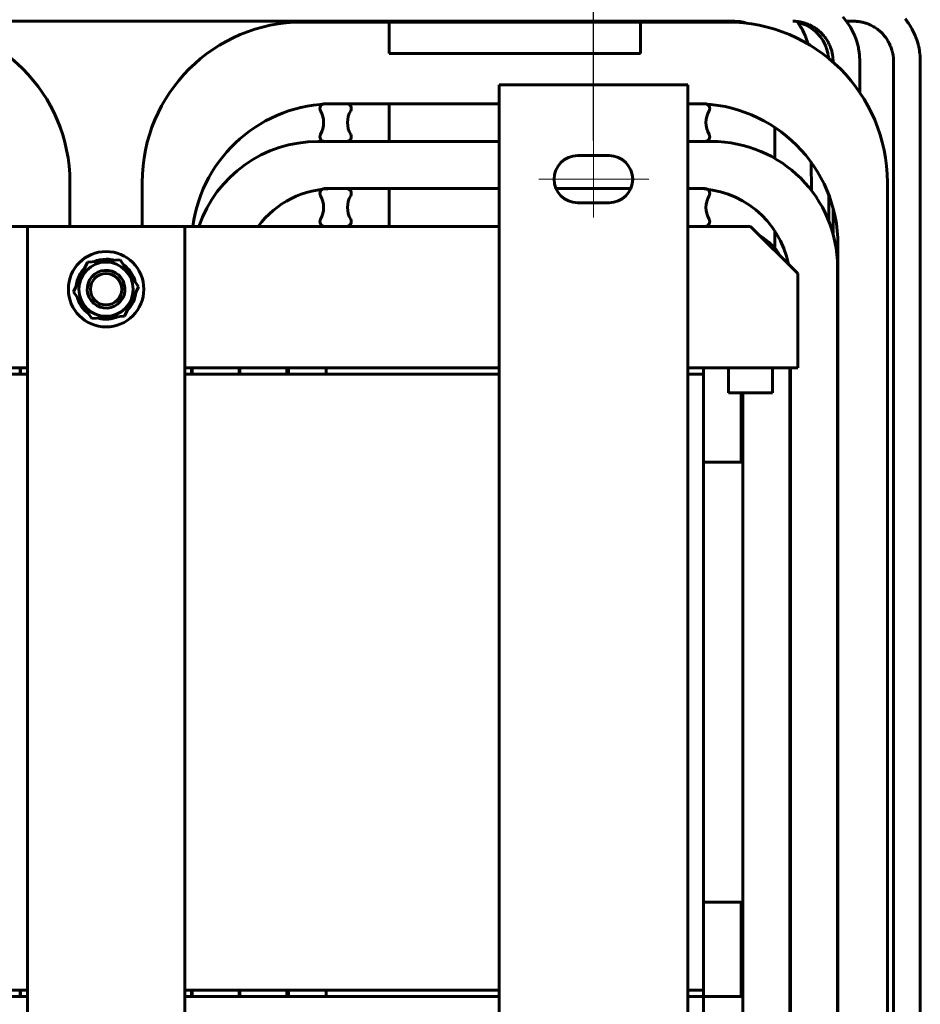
# Model space of a CAD drawing. Header units: millimetres. Extents: x 0 to 420, y 0 to 594.
# Tile 16 of 17: x 244 to 301, y 447 to 510. Entities that reach past the tile are written whole.
import ezdxf

# ---------------------------------------------------------------- set-up
doc = ezdxf.new("R2010")
doc.units = ezdxf.units.MM
for name, pattern in [('K5LT_AXLED', [19.5, 15, -1.5, 1.5, -1.5]), ('K5LT_BASIC', [0]), ('K5LT_THIN', [0])]:
    doc.linetypes.add(name, pattern=pattern)
doc.layers.add('Системный слой', color=7, linetype='Continuous')
doc.styles.add('KDIMTEXTSTYLE', font='GOST_AU.SHX', dxfattribs={"width": 0.96, "oblique": 15, "height": 5})
doc.dimstyles.new('KDIMSTYLE (0.20)', dxfattribs={"dimtxt": 5, "dimasz": 1, "dimexe": 2, "dimexo": 0, "dimgap": 1, "dimtad": 1, "dimlfac": 5, "dimtxsty": 'KDIMTEXTSTYLE', "dimsah": 1, "dimcen": 0, "dimdle": 1, "dimadec": 0, "dimazin": 0, "dimtfac": 0.667, "dimtmove": 0, "dimatfit": 3, "dimfxl": 1, "dimtvp": 1, "dimtolj": 1, "dimtzin": 0, "dimarcsym": 0})

# ---------------------------------------------------------------- blocks, each defined once
blk = doc.blocks.new('U93')
at = {"layer": 'Системный слой', "color": 150, "linetype": 'K5LT_BASIC', "lineweight": 60, "true_color": 0x0080ff}
for p, q in [((263.458, 487.83), (274.458, 487.83)), ((286.458, 487.83), (287.458, 487.83))]:
    blk.add_line(p, q, dxfattribs=at)
blk = doc.blocks.new('U94')
at = {"layer": 'Системный слой', "color": 150, "linetype": 'K5LT_BASIC', "lineweight": 60, "true_color": 0x0080ff}
for p, q in [((263.458, 487.43), (274.458, 487.43)), ((286.458, 487.43), (287.458, 487.43))]:
    blk.add_line(p, q, dxfattribs=at)
blk = doc.blocks.new('U97')
at = {"layer": 'Системный слой', "color": 150, "linetype": 'K5LT_BASIC', "lineweight": 60, "true_color": 0x0080ff}
for p, q in [((296.332, 510.152), (296.503, 509.945)), ((296.503, 509.945), (296.806, 509.502)), ((296.806, 509.502), (297.084, 508.948)), ((297.084, 508.948), (297.093, 508.925)), ((297.093, 508.925), (297.112, 508.878)), ((297.112, 508.878), (297.147, 508.784)), ((297.147, 508.784), (297.212, 508.592)), ((297.212, 508.592), (297.313, 508.202)), ((297.313, 508.202), (297.324, 508.15)), ((297.324, 508.15), (297.327, 508.134)), ((297.327, 508.134), (297.333, 508.1)), ((297.333, 508.1), (297.345, 508.032)), ((297.345, 508.032), (297.365, 507.895)), ((297.365, 507.895), (297.382, 507.753)), ((297.382, 507.753), (297.394, 507.607)), ((297.394, 507.607), (297.403, 507.43)), ((297.403, 507.43), (297.404, 507.321)), ((297.404, 507.321), (297.404, 507.306)), ((297.404, 507.306), (297.404, 507.274)), ((297.404, 507.274), (297.404, 507.214)), ((297.404, 507.214), (297.404, 507.097)), ((297.404, 507.097), (297.404, 506.956)), ((297.404, 506.956), (297.404, 506.888)), ((297.404, 506.888), (297.404, 506.854)), ((297.404, 506.854), (297.404, 506.836)), ((297.404, 506.836), (297.404, 506.828)), ((297.404, 506.828), (297.404, 506.817)), ((297.404, 506.817), (297.404, 506.802)), ((297.404, 506.802), (297.404, 506.779)), ((297.404, 506.779), (297.404, 506.744)), ((297.404, 506.744), (297.404, 506.692)), ((297.404, 506.692), (297.404, 506.612)), ((297.404, 506.612), (297.404, 506.491)), ((297.404, 506.491), (297.404, 506.378)), ((297.404, 506.378), (297.404, 506.153)), ((297.404, 506.153), (297.404, 505.702)), ((297.404, 505.702), (297.404, 505.348))]:
    blk.add_line(p, q, dxfattribs=at)
blk = doc.blocks.new('U98')
at = {"layer": 'Системный слой', "color": 150, "linetype": 'K5LT_BASIC', "lineweight": 60, "true_color": 0x0080ff}
for p, q in [((223.278, 509.88), (289.445, 509.88)), ((293.154, 509.88), (293.158, 509.88)), ((293.158, 509.88), (293.16, 509.88)), ((293.16, 509.88), (293.16, 509.88)), ((293.16, 509.88), (293.161, 509.88)), ((293.161, 509.88), (293.161, 509.88)), ((293.161, 509.88), (293.162, 509.88)), ((293.162, 509.88), (293.162, 509.88)), ((293.162, 509.88), (293.163, 509.88)), ((293.163, 509.88), (293.164, 509.88)), ((293.164, 509.88), (293.165, 509.88)), ((293.165, 509.88), (293.167, 509.88)), ((293.167, 509.88), (293.17, 509.88)), ((293.17, 509.88), (293.176, 509.88)), ((293.176, 509.88), (293.187, 509.879)), ((293.187, 509.879), (293.21, 509.879)), ((293.21, 509.879), (293.254, 509.878)), ((293.254, 509.878), (293.29, 509.877)), ((293.29, 509.877), (293.293, 509.876)), ((293.293, 509.876), (293.298, 509.876)), ((293.298, 509.876), (293.309, 509.876)), ((293.309, 509.876), (293.329, 509.874)), ((293.329, 509.874), (293.37, 509.871)), ((293.37, 509.871), (293.418, 509.867)), ((293.418, 509.867), (293.418, 509.867)), ((293.418, 509.867), (293.419, 509.867)), ((293.419, 509.867), (293.419, 509.867)), ((293.419, 509.867), (293.419, 509.867)), ((293.419, 509.867), (293.42, 509.867)), ((293.42, 509.867), (293.42, 509.867)), ((293.42, 509.867), (293.421, 509.867)), ((293.421, 509.867), (293.422, 509.866)), ((293.422, 509.866), (293.424, 509.866)), ((293.424, 509.866), (293.427, 509.866)), ((293.427, 509.866), (293.434, 509.865)), ((293.434, 509.865), (293.447, 509.863)), ((293.447, 509.863), (293.463, 509.861)), ((293.463, 509.861), (293.471, 509.86)), ((293.471, 509.86), (293.475, 509.859)), ((293.475, 509.859), (293.477, 509.859)), ((293.477, 509.859), (293.48, 509.859)), ((293.48, 509.859), (293.484, 509.858)), ((293.484, 509.858), (293.49, 509.857)), ((293.49, 509.857), (293.499, 509.856)), ((293.499, 509.856), (293.513, 509.854)), ((293.513, 509.854), (293.534, 509.851)), ((293.534, 509.851), (293.565, 509.847)), ((293.565, 509.847), (293.588, 509.843)), ((293.588, 509.843), (293.591, 509.842)), ((293.591, 509.842), (293.596, 509.841)), ((293.596, 509.841), (293.606, 509.839)), ((293.606, 509.839), (293.626, 509.836)), ((293.626, 509.836), (293.659, 509.829)), ((293.659, 509.829), (293.66, 509.829)), ((293.66, 509.829), (293.662, 509.829)), ((293.662, 509.829), (293.666, 509.828)), ((293.666, 509.828), (293.674, 509.826)), ((293.674, 509.826), (293.678, 509.825)), ((293.678, 509.825), (293.678, 509.825)), ((293.678, 509.825), (293.68, 509.825)), ((293.68, 509.825), (293.682, 509.824)), ((293.682, 509.824), (293.687, 509.823)), ((293.687, 509.823), (293.698, 509.821)), ((293.698, 509.821), (293.711, 509.818)), ((293.711, 509.818), (293.712, 509.818)), ((293.712, 509.818), (293.714, 509.817)), ((293.714, 509.817), (293.719, 509.816)), ((293.719, 509.816), (293.728, 509.814)), ((293.728, 509.814), (293.745, 509.81)), ((293.745, 509.81), (293.777, 509.802)), ((293.777, 509.802), (293.779, 509.802)), ((293.779, 509.802), (293.783, 509.801)), ((293.783, 509.801), (293.792, 509.799)), ((293.792, 509.799), (293.809, 509.794)), ((293.809, 509.794), (293.842, 509.785)), ((293.842, 509.785), (293.909, 509.765)), ((293.909, 509.765), (293.913, 509.764)), ((293.913, 509.764), (293.921, 509.761)), ((293.921, 509.761), (293.937, 509.756)), ((293.937, 509.756), (293.969, 509.746)), ((293.969, 509.746), (294.033, 509.723)), ((294.033, 509.723), (294.159, 509.673)), ((294.159, 509.673), (294.164, 509.671)), ((294.164, 509.671), (294.169, 509.669)), ((294.169, 509.669), (294.18, 509.664)), ((294.18, 509.664), (294.202, 509.654)), ((294.202, 509.654), (294.246, 509.634)), ((294.246, 509.634), (294.332, 509.591)), ((294.332, 509.591), (294.448, 509.527)), ((294.448, 509.527), (294.453, 509.524)), ((294.453, 509.524), (294.465, 509.517)), ((294.465, 509.517), (294.488, 509.503)), ((294.488, 509.503), (294.533, 509.475)), ((294.533, 509.475), (294.621, 509.415)), ((294.621, 509.415), (294.723, 509.339)), ((294.723, 509.339), (294.729, 509.335)), ((294.729, 509.335), (294.739, 509.327)), ((294.739, 509.327), (294.761, 509.31)), ((294.761, 509.31), (294.802, 509.275)), ((294.802, 509.275), (294.884, 509.203)), ((294.884, 509.203), (294.972, 509.118)), ((294.972, 509.118), (294.977, 509.113)), ((294.977, 509.113), (294.986, 509.103)), ((294.986, 509.103), (295.005, 509.084)), ((295.005, 509.084), (295.042, 509.044)), ((295.042, 509.044), (295.113, 508.962)), ((295.113, 508.962), (295.187, 508.869)), ((295.187, 508.869), (295.191, 508.864)), ((295.191, 508.864), (295.199, 508.853)), ((295.199, 508.853), (295.215, 508.831)), ((295.215, 508.831), (295.246, 508.787)), ((295.246, 508.787), (295.306, 508.697)), ((295.306, 508.697), (295.37, 508.59)), ((295.37, 508.59), (295.374, 508.585)), ((295.374, 508.585), (295.38, 508.573)), ((295.38, 508.573), (295.393, 508.549)), ((295.393, 508.549), (295.419, 508.501)), ((295.419, 508.501), (295.467, 508.403)), ((295.467, 508.403), (295.515, 508.292)), ((295.515, 508.292), (295.518, 508.286)), ((295.518, 508.286), (295.523, 508.274)), ((295.523, 508.274), (295.532, 508.249)), ((295.532, 508.249), (295.551, 508.199)), ((295.551, 508.199), (295.585, 508.098)), ((295.585, 508.098), (295.617, 507.988)), ((295.617, 507.988), (295.619, 507.984)), ((295.619, 507.984), (295.621, 507.976)), ((295.621, 507.976), (295.625, 507.96)), ((295.625, 507.96), (295.633, 507.928)), ((295.633, 507.928), (295.636, 507.914)), ((295.636, 507.914), (295.636, 507.913)), ((295.636, 507.913), (295.637, 507.909)), ((295.637, 507.909), (295.639, 507.903)), ((295.639, 507.903), (295.642, 507.89)), ((295.642, 507.89), (295.647, 507.864)), ((295.647, 507.864), (295.652, 507.839)), ((295.652, 507.839), (295.653, 507.838)), ((295.653, 507.838), (295.653, 507.836)), ((295.653, 507.836), (295.654, 507.832)), ((295.654, 507.832), (295.655, 507.827)), ((295.655, 507.827), (295.656, 507.821)), ((295.656, 507.821), (295.656, 507.821)), ((295.656, 507.821), (295.656, 507.82)), ((295.656, 507.82), (295.656, 507.819)), ((295.656, 507.819), (295.657, 507.817)), ((295.657, 507.817), (295.658, 507.813)), ((295.658, 507.813), (295.659, 507.806)), ((295.659, 507.806), (295.66, 507.802)), ((295.66, 507.802), (295.66, 507.801)), ((295.66, 507.801), (295.66, 507.8)), ((295.66, 507.8), (295.661, 507.798)), ((295.661, 507.798), (295.662, 507.793)), ((295.662, 507.793), (295.663, 507.783)), ((295.663, 507.783), (295.666, 507.771)), ((295.666, 507.771), (295.666, 507.77)), ((295.666, 507.77), (295.666, 507.768)), ((295.666, 507.768), (295.667, 507.763)), ((295.667, 507.763), (295.668, 507.755)), ((295.668, 507.755), (295.671, 507.739)), ((295.671, 507.739), (295.676, 507.71)), ((295.676, 507.71), (295.676, 507.708)), ((295.676, 507.708), (295.677, 507.704)), ((295.677, 507.704), (295.678, 507.696)), ((295.678, 507.696), (295.68, 507.681)), ((295.68, 507.681), (295.685, 507.65)), ((295.685, 507.65), (295.691, 507.599)), ((295.691, 507.599), (295.692, 507.589)), ((295.692, 507.589), (295.692, 507.586)), ((295.692, 507.586), (295.693, 507.579)), ((295.693, 507.579), (295.694, 507.567)), ((295.694, 507.567), (295.696, 507.542)), ((295.696, 507.542), (295.7, 507.492)), ((295.7, 507.492), (295.703, 507.408)), ((295.703, 507.408), (295.703, 507.405)), ((295.703, 507.405), (295.703, 507.398)), ((295.703, 507.398), (295.703, 507.385)), ((295.703, 507.385), (295.704, 507.358)), ((295.704, 507.358), (295.704, 507.337)), ((295.704, 507.337), (295.704, 507.326)), ((295.704, 507.326), (295.704, 507.321)), ((295.704, 507.321), (295.704, 507.318)), ((295.704, 507.318), (295.704, 507.316)), ((295.704, 507.316), (295.704, 507.313)), ((295.704, 507.313), (295.704, 507.309)), ((295.704, 507.309), (295.704, 507.303)), ((295.704, 507.303), (295.704, 507.294)), ((295.704, 507.294), (295.704, 507.28)), ((295.704, 507.28), (295.704, 507.28)), ((295.704, 497.985), (295.704, 496.341))]:
    blk.add_line(p, q, dxfattribs=at)
blk = doc.blocks.new('U99')
at = {"layer": 'Системный слой', "color": 150, "linetype": 'K5LT_BASIC', "lineweight": 60, "true_color": 0x0080ff}
for p, q in [((267.458, 502.23), (267.458, 504.63)), ((267.458, 496.83), (267.458, 499.23))]:
    blk.add_line(p, q, dxfattribs=at)
blk = doc.blocks.new('U102')
at = {"layer": 'Системный слой', "color": 150, "linetype": 'K5LT_BASIC', "lineweight": 60, "true_color": 0x0080ff}
for start, end in [(90, 113.85968), (74.77973, 79.1982), (14.77973, 53.85968), (134.77973, 173.85968), (314.77973, 353.85968), (194.77973, 233.85968), (254.77973, 293.85968)]:
    blk.add_arc((249.458, 492.83), 1.91, start, end, dxfattribs=at)
blk = doc.blocks.new('U106')
at = {"layer": 'Системный слой', "color": 150, "linetype": 'K5LT_BASIC', "lineweight": 60, "true_color": 0x0080ff}
for p, q in [((232.227, 509.88), (284.227, 509.88)), ((289.445, 509.88), (289.643, 509.873)), ((289.643, 509.873), (289.739, 509.864)), ((289.739, 509.864), (289.799, 509.856)), ((289.799, 509.856), (289.851, 509.848)), ((289.851, 509.848), (289.911, 509.837)), ((289.911, 509.837), (289.946, 509.83)), ((289.946, 509.83), (289.954, 509.828)), ((289.954, 509.828), (289.971, 509.825)), ((289.971, 509.825), (290.003, 509.818)), ((290.003, 509.818), (290.069, 509.802)), ((290.069, 509.802), (290.198, 509.766)), ((290.198, 509.766), (290.259, 509.746)), ((291.995, 503.128), (291.995, 501.153)), ((291.995, 496.535), (291.995, 495.432))]:
    blk.add_line(p, q, dxfattribs=at)
blk = doc.blocks.new('U110')
at = {"layer": 'Системный слой', "color": 150, "linetype": 'K5LT_BASIC', "lineweight": 60, "true_color": 0x0080ff}
for p, q in [((293.461, 509.812), (293.861, 509.682)), ((293.861, 509.682), (293.874, 509.676)), ((293.874, 509.676), (293.9, 509.665)), ((293.9, 509.665), (293.952, 509.641)), ((293.952, 509.641), (294.054, 509.591)), ((294.054, 509.591), (294.25, 509.477)), ((294.25, 509.477), (294.609, 509.2)), ((294.609, 509.2), (294.686, 509.126)), ((294.686, 509.126), (294.7, 509.111)), ((294.7, 509.111), (294.728, 509.082)), ((294.728, 509.082), (294.783, 509.023)), ((294.783, 509.023), (294.886, 508.899)), ((294.886, 508.899), (295.068, 508.632)), ((295.068, 508.632), (295.234, 508.301)), ((295.234, 508.301), (295.239, 508.287)), ((295.239, 508.287), (295.251, 508.259)), ((295.251, 508.259), (295.272, 508.202)), ((295.272, 508.202), (295.311, 508.087)), ((295.311, 508.087), (295.372, 507.852)), ((295.372, 507.852), (295.377, 507.824)), ((295.377, 507.824), (295.379, 507.816)), ((295.379, 507.816), (295.382, 507.799)), ((295.382, 507.799), (295.388, 507.767)), ((295.388, 507.767), (295.399, 507.705)), ((295.399, 507.705), (295.406, 507.653)), ((295.406, 507.653), (295.412, 507.6)), ((295.412, 507.6), (295.419, 507.533)), ((295.419, 507.533), (295.419, 507.522)), ((295.426, 498.839), (295.426, 497.174))]:
    blk.add_line(p, q, dxfattribs=at)
blk = doc.blocks.new('U114')
at = {"layer": 'Системный слой', "color": 150, "linetype": 'K5LT_BASIC', "lineweight": 60, "true_color": 0x0080ff}
for p, q in [((244.018, 487.83), (244.018, 487.43)), ((244.018, 448.23), (244.018, 447.83))]:
    blk.add_line(p, q, dxfattribs=at)
blk = doc.blocks.new('U116')
at = {"layer": 'Системный слой', "color": 150, "linetype": 'K5LT_BASIC', "lineweight": 60, "true_color": 0x0080ff}
for p, q in [((243.988, 487.83), (243.988, 487.43)), ((243.988, 448.23), (243.988, 447.83))]:
    blk.add_line(p, q, dxfattribs=at)
blk = doc.blocks.new('U117')
at = {"layer": 'Системный слой', "color": 150, "linetype": 'K5LT_BASIC', "lineweight": 60, "true_color": 0x0080ff}
for p, q in [((263.458, 448.23), (274.458, 448.23)), ((286.458, 448.23), (287.458, 448.23))]:
    blk.add_line(p, q, dxfattribs=at)
blk = doc.blocks.new('U118')
at = {"layer": 'Системный слой', "color": 150, "linetype": 'K5LT_BASIC', "lineweight": 60, "true_color": 0x0080ff}
for p, q in [((263.458, 447.83), (274.458, 447.83)), ((286.458, 447.83), (287.458, 447.83))]:
    blk.add_line(p, q, dxfattribs=at)
blk = doc.blocks.new('U124')
at = {"layer": 'Системный слой', "color": 150, "linetype": 'K5LT_BASIC', "lineweight": 60, "true_color": 0x0080ff}
for p, q in [((289.522, 511.58), (289.914, 511.58)), ((293.421, 509.867), (293.424, 509.861)), ((293.424, 509.861), (293.426, 509.859)), ((293.426, 509.859), (293.427, 509.858)), ((293.427, 509.858), (293.428, 509.857)), ((293.428, 509.857), (293.428, 509.857)), ((293.428, 509.857), (293.428, 509.856)), ((293.428, 509.856), (293.429, 509.856)), ((293.429, 509.856), (293.429, 509.855)), ((293.429, 509.855), (293.43, 509.854)), ((293.43, 509.854), (293.431, 509.853)), ((293.431, 509.853), (293.433, 509.85)), ((293.433, 509.85), (293.435, 509.847)), ((293.435, 509.847), (293.436, 509.846)), ((293.436, 509.846), (293.436, 509.846)), ((293.436, 509.846), (293.437, 509.844)), ((293.437, 509.844), (293.438, 509.842)), ((293.438, 509.842), (293.442, 509.838)), ((293.442, 509.838), (293.445, 509.833)), ((293.445, 509.833), (293.447, 509.831)), ((293.447, 509.831), (293.448, 509.83)), ((293.448, 509.83), (293.448, 509.829)), ((293.448, 509.829), (293.449, 509.829)), ((293.449, 509.829), (293.449, 509.828)), ((293.449, 509.828), (293.45, 509.827)), ((293.45, 509.827), (293.451, 509.825)), ((293.451, 509.825), (293.453, 509.822)), ((293.453, 509.822), (293.456, 509.819)), ((293.456, 509.819), (293.46, 509.813)), ((293.46, 509.813), (293.463, 509.808)), ((293.463, 509.808), (293.466, 509.804)), ((293.466, 509.804), (293.472, 509.795)), ((293.472, 509.795), (293.483, 509.778)), ((293.483, 509.778), (293.505, 509.745)), ((293.505, 509.745), (293.522, 509.718)), ((293.522, 509.718), (293.531, 509.705)), ((293.531, 509.705), (293.536, 509.699)), ((293.536, 509.699), (293.543, 509.687)), ((293.543, 509.687), (293.55, 509.677)), ((293.55, 509.677), (293.56, 509.661)), ((293.56, 509.661), (293.576, 509.638)), ((293.576, 509.638), (293.599, 509.603)), ((293.599, 509.603), (293.633, 509.551)), ((293.633, 509.551), (293.682, 509.471)), ((293.682, 509.471), (293.706, 509.429)), ((293.706, 509.429), (293.711, 509.42)), ((293.711, 509.42), (293.721, 509.403)), ((293.721, 509.403), (293.741, 509.367)), ((293.741, 509.367), (293.779, 509.296)), ((293.779, 509.296), (293.851, 509.152)), ((293.851, 509.152), (293.944, 508.94)), ((293.944, 508.94), (293.948, 508.93)), ((293.948, 508.93), (293.957, 508.909)), ((293.957, 508.909), (293.973, 508.868)), ((293.973, 508.868), (294.004, 508.786)), ((294.004, 508.786), (294.06, 508.621)), ((294.06, 508.621), (294.115, 508.433)), ((294.115, 508.433), (294.116, 508.432)), ((294.116, 508.432), (294.116, 508.432)), ((294.116, 508.432), (294.116, 508.432)), ((294.116, 508.432), (294.116, 508.431)), ((294.116, 508.431), (294.116, 508.431)), ((294.116, 508.431), (294.116, 508.431)), ((294.116, 508.431), (294.116, 508.431)), ((294.116, 508.431), (294.116, 508.431)), ((294.116, 508.431), (294.116, 508.43)), ((294.116, 508.43), (294.116, 508.429)), ((294.116, 508.429), (294.117, 508.429)), ((294.316, 500.896), (294.331, 499.104)), ((294.84, 439.301), (294.854, 437.604)), ((294.904, 431.742), (295.066, 412.667))]:
    blk.add_line(p, q, dxfattribs=at)
blk = doc.blocks.new('U136')
at = {"layer": 'Системный слой', "color": 150, "linetype": 'K5LT_BASIC', "lineweight": 60, "true_color": 0x0080ff}
for p, q in [((296.554, 509.88), (296.643, 509.88)), ((296.643, 509.88), (296.688, 509.88)), ((296.688, 509.88), (296.711, 509.88)), ((296.711, 509.88), (296.725, 509.88)), ((296.725, 509.88), (296.74, 509.88)), ((296.74, 509.88), (296.754, 509.88)), ((296.754, 509.88), (296.774, 509.88)), ((296.774, 509.88), (296.805, 509.88)), ((296.805, 509.88), (296.85, 509.88)), ((296.85, 509.88), (296.917, 509.88)), ((296.917, 509.88), (297.017, 509.88)), ((297.017, 509.88), (297.031, 509.88)), ((297.031, 509.88), (297.044, 509.879)), ((297.044, 509.879), (297.065, 509.879)), ((297.065, 509.879), (297.107, 509.878)), ((297.107, 509.878), (297.156, 509.876)), ((297.156, 509.876), (297.168, 509.875)), ((297.168, 509.875), (297.184, 509.874)), ((297.184, 509.874), (297.214, 509.872)), ((297.214, 509.872), (297.274, 509.866)), ((297.274, 509.866), (297.308, 509.862)), ((297.308, 509.862), (297.32, 509.861)), ((297.32, 509.861), (297.334, 509.859)), ((297.334, 509.859), (297.363, 509.855)), ((297.363, 509.855), (297.398, 509.849)), ((297.398, 509.849), (297.41, 509.847)), ((297.41, 509.847), (297.424, 509.845)), ((297.424, 509.845), (297.452, 509.84)), ((297.452, 509.84), (297.482, 509.834)), ((297.482, 509.834), (297.495, 509.832)), ((297.495, 509.832), (297.507, 509.83)), ((297.507, 509.83), (297.519, 509.827)), ((297.519, 509.827), (297.532, 509.824)), ((297.532, 509.824), (297.544, 509.822)), ((297.544, 509.822), (297.557, 509.819)), ((297.557, 509.819), (297.569, 509.816)), ((297.569, 509.816), (297.583, 509.813)), ((297.583, 509.813), (297.61, 509.807)), ((297.61, 509.807), (297.622, 509.804)), ((297.622, 509.804), (297.634, 509.8)), ((297.634, 509.8), (297.652, 509.796)), ((297.652, 509.796), (297.686, 509.787)), ((297.686, 509.787), (297.743, 509.77)), ((297.743, 509.77), (297.755, 509.766)), ((297.755, 509.766), (297.771, 509.761)), ((297.771, 509.761), (297.803, 509.751)), ((297.803, 509.751), (297.867, 509.729)), ((297.867, 509.729), (297.983, 509.684)), ((297.983, 509.684), (297.995, 509.679)), ((297.995, 509.679), (298.012, 509.672)), ((298.012, 509.672), (298.047, 509.657)), ((298.047, 509.657), (298.115, 509.625)), ((298.115, 509.625), (298.248, 509.556)), ((298.248, 509.556), (298.27, 509.543)), ((298.27, 509.543), (298.281, 509.537)), ((298.281, 509.537), (298.298, 509.527)), ((298.298, 509.527), (298.331, 509.507)), ((298.331, 509.507), (298.397, 509.465)), ((298.397, 509.465), (298.526, 509.376)), ((298.526, 509.376), (298.546, 509.36)), ((298.546, 509.36), (298.557, 509.352)), ((298.557, 509.352), (298.572, 509.34)), ((298.572, 509.34), (298.603, 509.316)), ((298.603, 509.316), (298.664, 509.266)), ((298.664, 509.266), (298.78, 509.16)), ((298.78, 509.16), (298.798, 509.142)), ((298.798, 509.142), (298.807, 509.133)), ((298.807, 509.133), (298.821, 509.119)), ((298.821, 509.119), (298.849, 509.09)), ((298.849, 509.09), (298.902, 509.033)), ((298.902, 509.033), (299.003, 508.912)), ((299.003, 508.912), (299.016, 508.896)), ((299.016, 508.896), (299.024, 508.885)), ((299.024, 508.885), (299.036, 508.87)), ((299.036, 508.87), (299.06, 508.838)), ((299.06, 508.838), (299.105, 508.774)), ((299.105, 508.774), (299.191, 508.641)), ((299.191, 508.641), (299.204, 508.619)), ((299.204, 508.619), (299.21, 508.608)), ((299.21, 508.608), (299.22, 508.591)), ((299.22, 508.591), (299.24, 508.556)), ((299.24, 508.556), (299.277, 508.486)), ((299.277, 508.486), (299.344, 508.344)), ((299.344, 508.344), (299.353, 508.322)), ((299.353, 508.322), (299.358, 508.311)), ((299.358, 508.311), (299.365, 508.293)), ((299.365, 508.293), (299.379, 508.257)), ((299.379, 508.257), (299.406, 508.185)), ((299.406, 508.185), (299.453, 508.041)), ((299.453, 508.041), (299.457, 508.027)), ((299.457, 508.027), (299.46, 508.015)), ((299.46, 508.015), (299.464, 508)), ((299.464, 508), (299.473, 507.968)), ((299.473, 507.968), (299.482, 507.93)), ((299.482, 507.93), (299.485, 507.919)), ((299.485, 507.919), (299.488, 507.905)), ((299.488, 507.905), (299.495, 507.877)), ((299.495, 507.877), (299.502, 507.844)), ((299.502, 507.844), (299.504, 507.832)), ((299.504, 507.832), (299.506, 507.821)), ((299.506, 507.821), (299.509, 507.809)), ((299.509, 507.809), (299.511, 507.797)), ((299.511, 507.797), (299.513, 507.786)), ((299.513, 507.786), (299.516, 507.771)), ((299.516, 507.771), (299.518, 507.759)), ((299.518, 507.759), (299.52, 507.748)), ((299.52, 507.748), (299.523, 507.726)), ((299.523, 507.726), (299.527, 507.705)), ((299.527, 507.705), (299.528, 507.694)), ((299.528, 507.694), (299.53, 507.681)), ((299.53, 507.681), (299.534, 507.655)), ((299.534, 507.655), (299.54, 507.605)), ((299.54, 507.605), (299.543, 507.581)), ((299.543, 507.581), (299.544, 507.57)), ((299.544, 507.57), (299.545, 507.555)), ((299.545, 507.555), (299.547, 507.526)), ((299.547, 507.526), (299.551, 507.467)), ((299.551, 507.467), (299.553, 507.396)), ((299.553, 507.396), (299.554, 507.383)), ((299.554, 507.383), (299.554, 507.367)), ((299.554, 507.367), (299.554, 507.334)), ((299.554, 507.334), (299.554, 507.266)), ((299.554, 507.266), (299.554, 507.252)), ((299.554, 507.252), (299.554, 507.238)), ((299.554, 507.238), (299.554, 507.221)), ((299.554, 507.221), (299.554, 507.186)), ((299.554, 507.186), (299.554, 507.115)), ((299.554, 507.115), (299.554, 507.071)), ((299.554, 507.071), (299.554, 507.056)), ((299.554, 507.056), (299.554, 507.036)), ((299.554, 507.036), (299.554, 506.997)), ((299.554, 506.997), (299.554, 506.917)), ((299.554, 506.917), (299.554, 506.86)), ((299.554, 506.86), (299.554, 506.831)), ((299.554, 506.831), (299.554, 506.816)), ((299.554, 506.816), (299.554, 506.801)), ((299.554, 506.801), (299.554, 506.786)), ((299.554, 506.786), (299.554, 506.771)), ((299.554, 506.771), (299.554, 506.754)), ((299.554, 506.754), (299.554, 506.739)), ((299.554, 506.739), (299.554, 506.718)), ((299.554, 506.718), (299.554, 506.676)), ((299.554, 506.676), (299.554, 506.605)), ((299.554, 506.605), (299.554, 506.509)), ((299.554, 506.509), (299.554, 506.495)), ((299.554, 506.495), (299.554, 506.477)), ((299.554, 506.477), (299.554, 506.441)), ((299.554, 506.441), (299.554, 506.389)), ((299.554, 506.389), (299.554, 506.375)), ((299.554, 506.375), (299.554, 506.36)), ((299.554, 506.36), (299.554, 506.346)), ((299.554, 506.346), (299.554, 506.331)), ((299.554, 506.331), (299.554, 506.318)), ((299.554, 506.318), (299.554, 506.304)), ((299.554, 506.304), (299.554, 506.282)), ((299.554, 506.282), (299.554, 506.268)), ((299.554, 506.268), (299.554, 506.252)), ((299.554, 506.252), (299.554, 506.221)), ((299.554, 506.221), (299.554, 506.187)), ((299.554, 506.187), (299.554, 506.173)), ((299.554, 506.173), (299.554, 506.158)), ((299.554, 506.158), (299.554, 506.144)), ((299.554, 506.144), (299.554, 506.13)), ((299.554, 506.13), (299.554, 506.115)), ((299.554, 506.115), (299.554, 506.083)), ((299.554, 506.083), (299.554, 506.026)), ((299.554, 506.026), (299.554, 506.013)), ((299.554, 506.013), (299.554, 505.998)), ((299.554, 505.998), (299.554, 505.984)), ((299.554, 505.984), (299.554, 505.97)), ((299.554, 505.97), (299.554, 505.957)), ((299.554, 505.957), (299.554, 505.943)), ((299.554, 505.943), (299.554, 505.919)), ((299.554, 505.919), (299.554, 505.869)), ((299.554, 505.869), (299.554, 505.77)), ((299.554, 505.77), (299.554, 505.574)), ((299.554, 505.574), (299.554, 505.561)), ((299.554, 505.561), (299.554, 505.548)), ((299.554, 505.548), (299.554, 505.535)), ((299.554, 505.535), (299.554, 505.521)), ((299.554, 505.521), (299.554, 505.492)), ((299.554, 505.492), (299.554, 505.434)), ((299.554, 505.434), (299.554, 505.415)), ((299.554, 505.415), (299.554, 505.402)), ((299.554, 505.402), (299.554, 505.387)), ((299.554, 505.387), (299.554, 505.374)), ((299.554, 505.374), (299.554, 505.361)), ((299.554, 505.361), (299.554, 505.348)), ((299.554, 505.348), (299.554, 505.335)), ((299.554, 505.335), (299.554, 505.32)), ((299.554, 505.32), (299.554, 505.292)), ((299.554, 505.292), (299.554, 505.279)), ((299.554, 505.279), (299.554, 505.266)), ((299.554, 505.266), (299.554, 505.249)), ((299.554, 505.249), (299.554, 505.215)), ((299.554, 505.215), (299.554, 505.147)), ((299.554, 505.147), (299.554, 505.134)), ((299.554, 505.134), (299.554, 505.118)), ((299.554, 505.118), (299.554, 505.084)), ((299.554, 505.084), (299.554, 505.017)), ((299.554, 505.017), (299.554, 504.883)), ((299.554, 504.883), (299.554, 504.871)), ((299.554, 504.871), (299.554, 504.853)), ((299.554, 504.853), (299.554, 504.817)), ((299.554, 504.817), (299.554, 504.745)), ((299.554, 504.745), (299.554, 504.603)), ((299.554, 504.603), (299.554, 504.355)), ((299.554, 504.355), (299.554, 504.342)), ((299.554, 504.342), (299.554, 504.318)), ((299.554, 504.318), (299.554, 504.268)), ((299.554, 504.268), (299.554, 504.17)), ((299.554, 504.17), (299.554, 503.99)), ((299.554, 503.99), (299.554, 503.899)), ((299.554, 503.899), (299.554, 503.787)), ((299.554, 503.787), (299.554, 503.614)), ((299.554, 503.614), (299.554, 503.506)), ((299.554, 503.506), (299.554, 503.494)), ((299.554, 503.494), (299.554, 503.482)), ((299.554, 503.482), (299.554, 503.462)), ((299.554, 503.462), (299.554, 503.438)), ((299.554, 503.438), (299.554, 503.425)), ((299.554, 503.425), (299.554, 503.411)), ((299.554, 503.411), (299.554, 503.382)), ((299.554, 503.382), (299.554, 503.37)), ((299.554, 503.37), (299.554, 503.357)), ((299.554, 503.357), (299.554, 503.334)), ((299.554, 503.334), (299.554, 503.288)), ((299.554, 503.288), (299.554, 503.258)), ((299.554, 503.258), (299.554, 503.246)), ((299.554, 503.246), (299.554, 503.229)), ((299.554, 503.229), (299.554, 503.196)), ((299.554, 503.196), (299.554, 503.129)), ((299.554, 503.129), (299.554, 503.018)), ((299.554, 503.018), (299.554, 503.005)), ((299.554, 503.005), (299.554, 502.985)), ((299.554, 502.985), (299.554, 502.945)), ((299.554, 502.945), (299.554, 502.864)), ((299.554, 502.864), (299.554, 502.701)), ((299.554, 502.701), (299.554, 502.534)), ((299.554, 502.534), (299.554, 502.519)), ((299.554, 502.519), (299.554, 502.49)), ((299.554, 502.49), (299.554, 502.43)), ((299.554, 502.43), (299.554, 502.311)), ((299.554, 502.311), (299.554, 502.07)), ((299.554, 502.07), (299.554, 501.808)), ((299.554, 501.808), (299.554, 501.677)), ((299.554, 501.677), (299.554, 501.611)), ((299.554, 501.611), (299.554, 501.557)), ((299.554, 501.557), (299.554, 501.417)), ((299.554, 501.417), (299.554, 501.137)), ((299.554, 501.137), (299.554, 500.693)), ((299.554, 500.693), (299.554, 500.676)), ((299.554, 500.676), (299.554, 500.641)), ((299.554, 500.641), (299.554, 500.572)), ((299.554, 500.572), (299.554, 500.434)), ((299.554, 500.434), (299.554, 500.157)), ((299.554, 500.157), (299.554, 499.926)), ((299.554, 499.926), (299.554, 499.912)), ((299.554, 499.912), (299.554, 499.889)), ((299.554, 499.889), (299.554, 499.841)), ((299.554, 499.841), (299.554, 499.747)), ((299.554, 499.747), (299.554, 499.733)), ((299.554, 499.733), (299.554, 499.72)), ((299.554, 499.72), (299.554, 499.702)), ((299.554, 499.702), (299.554, 499.666)), ((299.554, 499.666), (299.554, 499.594)), ((299.554, 499.594), (299.554, 499.541)), ((299.554, 499.541), (299.554, 499.528)), ((299.554, 499.528), (299.554, 499.511)), ((299.554, 499.511), (299.554, 499.477)), ((299.554, 499.477), (299.554, 499.419)), ((299.554, 499.419), (299.554, 499.406)), ((299.554, 499.406), (299.554, 499.389)), ((299.554, 499.389), (299.554, 499.353)), ((299.554, 499.353), (299.554, 499.283)), ((299.554, 499.283), (299.554, 499.175)), ((299.554, 499.175), (299.554, 499.162)), ((299.554, 499.162), (299.554, 499.141)), ((299.554, 499.141), (299.554, 499.099)), ((299.554, 499.099), (299.554, 499.014)), ((299.554, 499.014), (299.554, 498.843)), ((299.554, 498.843), (299.554, 498.504)), ((299.554, 498.504), (299.554, 497.827)), ((299.554, 497.827), (299.554, 496.481)), ((299.554, 496.481), (299.554, 493.808)), ((299.554, 493.808), (299.554, 488.464)), ((299.554, 488.464), (299.554, 477.686)), ((299.554, 477.686), (299.554, 456.605)), ((299.554, 456.605), (299.554, 414.442))]:
    blk.add_line(p, q, dxfattribs=at)
blk = doc.blocks.new('U137')
at = {"layer": 'Системный слой', "color": 150, "linetype": 'K5LT_BASIC', "lineweight": 60, "true_color": 0x0080ff}
for p, q in [((300.289, 510.026), (300.389, 509.9)), ((300.389, 509.9), (300.397, 509.889)), ((300.397, 509.889), (300.412, 509.869)), ((300.412, 509.869), (300.441, 509.829)), ((300.441, 509.829), (300.499, 509.747)), ((300.499, 509.747), (300.608, 509.581)), ((300.608, 509.581), (300.695, 509.436)), ((300.695, 509.436), (300.702, 509.424)), ((300.702, 509.424), (300.714, 509.402)), ((300.714, 509.402), (300.738, 509.359)), ((300.738, 509.359), (300.785, 509.27)), ((300.785, 509.27), (300.872, 509.09)), ((300.872, 509.09), (300.939, 508.936)), ((300.939, 508.936), (300.944, 508.924)), ((300.944, 508.924), (300.953, 508.901)), ((300.953, 508.901), (300.971, 508.854)), ((300.971, 508.854), (301.006, 508.761)), ((301.006, 508.761), (301.068, 508.572)), ((301.068, 508.572), (301.111, 508.423)), ((301.111, 508.423), (301.115, 508.409)), ((301.115, 508.409), (301.121, 508.387)), ((301.121, 508.387), (301.132, 508.341)), ((301.132, 508.341), (301.153, 508.251)), ((301.153, 508.251), (301.176, 508.14)), ((301.176, 508.14), (301.196, 508.028)), ((301.196, 508.028), (301.202, 507.987)), ((301.202, 507.987), (301.204, 507.974)), ((301.204, 507.974), (301.207, 507.954)), ((301.207, 507.954), (301.213, 507.914)), ((301.213, 507.914), (301.223, 507.833)), ((301.223, 507.833), (301.227, 507.798)), ((301.227, 507.798), (301.229, 507.784)), ((301.229, 507.784), (301.231, 507.764)), ((301.231, 507.764), (301.235, 507.725)), ((301.235, 507.725), (301.241, 507.645)), ((301.241, 507.645), (301.251, 507.483)), ((301.251, 507.483), (301.253, 507.416)), ((301.253, 507.416), (301.253, 507.402)), ((301.253, 507.402), (301.254, 507.381)), ((301.254, 507.381), (301.254, 507.34)), ((301.254, 507.34), (301.254, 507.276)), ((301.254, 507.276), (301.254, 507.237)), ((301.254, 507.237), (301.254, 507.204)), ((301.254, 507.204), (301.254, 507.174)), ((301.254, 507.174), (301.254, 507.16)), ((301.254, 507.16), (301.254, 507.141)), ((301.254, 507.141), (301.254, 507.105)), ((301.254, 507.105), (301.254, 507.033)), ((301.254, 507.033), (301.254, 507.014)), ((301.254, 507.014), (301.254, 507)), ((301.254, 507), (301.254, 506.982)), ((301.254, 506.982), (301.254, 506.945)), ((301.254, 506.945), (301.254, 506.871)), ((301.254, 506.871), (301.254, 506.727)), ((301.254, 506.727), (301.254, 506.713)), ((301.254, 506.713), (301.254, 506.7)), ((301.254, 506.7), (301.254, 506.681)), ((301.254, 506.681), (301.254, 506.642)), ((301.254, 506.642), (301.254, 506.614)), ((301.254, 506.614), (301.254, 506.601)), ((301.254, 506.601), (301.254, 506.588)), ((301.254, 506.588), (301.254, 506.575)), ((301.254, 506.575), (301.254, 506.562)), ((301.254, 506.562), (301.254, 506.544)), ((301.254, 506.544), (301.254, 506.518)), ((301.254, 506.518), (301.254, 506.503)), ((301.254, 506.503), (301.254, 506.49)), ((301.254, 506.49), (301.254, 506.473)), ((301.254, 506.473), (301.254, 506.439)), ((301.254, 506.439), (301.254, 506.388)), ((301.254, 506.388), (301.254, 506.374)), ((301.254, 506.374), (301.254, 506.361)), ((301.254, 506.361), (301.254, 506.347)), ((301.254, 506.347), (301.254, 506.334)), ((301.254, 506.334), (301.254, 506.32)), ((301.254, 506.32), (301.254, 506.307)), ((301.254, 506.307), (301.254, 506.283)), ((301.254, 506.283), (301.254, 506.269)), ((301.254, 506.269), (301.254, 506.256)), ((301.254, 506.256), (301.254, 506.23)), ((301.254, 506.23), (301.254, 506.18)), ((301.254, 506.18), (301.254, 506.166)), ((301.254, 506.166), (301.254, 506.149)), ((301.254, 506.149), (301.254, 506.114)), ((301.254, 506.114), (301.254, 506.045)), ((301.254, 506.045), (301.254, 505.981)), ((301.254, 505.981), (301.254, 505.967)), ((301.254, 505.967), (301.254, 505.947)), ((301.254, 505.947), (301.254, 505.906)), ((301.254, 505.906), (301.254, 505.824)), ((301.254, 505.824), (301.254, 505.661)), ((301.254, 505.661), (301.254, 505.333)), ((301.254, 505.333), (301.254, 504.86)), ((301.254, 504.86), (301.254, 503.755)), ((301.254, 503.755), (301.254, 502.653)), ((301.254, 502.653), (301.254, 500.45)), ((301.254, 500.45), (301.254, 496.043)), ((301.254, 496.043), (301.254, 487.23)), ((301.254, 487.23), (301.254, 469.602)), ((301.254, 469.602), (301.254, 434.347))]:
    blk.add_line(p, q, dxfattribs=at)
blk = doc.blocks.new('U139')
at = {"layer": 'Системный слой', "color": 150, "linetype": 'K5LT_BASIC', "lineweight": 60, "true_color": 0x0080ff}
for p, q in [((202.458, 496.83), (244.458, 496.83)), ((254.458, 496.83), (274.458, 496.83)), ((286.458, 496.83), (290.458, 496.83))]:
    blk.add_line(p, q, dxfattribs=at)
blk = doc.blocks.new('U140')
at = {"layer": 'Системный слой', "color": 150, "linetype": 'K5LT_BASIC', "lineweight": 60, "true_color": 0x0080ff}
for p, q in [((244.458, 487.83), (235.458, 487.83)), ((263.458, 487.83), (254.458, 487.83)), ((293.458, 487.83), (287.458, 487.83))]:
    blk.add_line(p, q, dxfattribs=at)
blk = doc.blocks.new('U143')
at = {"layer": 'Системный слой', "color": 150, "linetype": 'K5LT_BASIC', "lineweight": 60, "true_color": 0x0080ff}
for p, q in [((202.458, 487.43), (244.458, 487.43)), ((254.458, 487.43), (274.458, 487.43)), ((286.458, 487.43), (287.458, 487.43))]:
    blk.add_line(p, q, dxfattribs=at)
blk = doc.blocks.new('U144')
at = {"layer": 'Системный слой', "color": 150, "linetype": 'K5LT_BASIC', "lineweight": 60, "true_color": 0x0080ff}
for p, q in [((202.458, 448.23), (244.458, 448.23)), ((254.458, 448.23), (274.458, 448.23)), ((286.458, 448.23), (287.458, 448.23))]:
    blk.add_line(p, q, dxfattribs=at)
blk = doc.blocks.new('U146')
at = {"layer": 'Системный слой', "color": 150, "linetype": 'K5LT_BASIC', "lineweight": 60, "true_color": 0x0080ff}
blk.add_line((289.858, 447.83), (289.958, 447.83), dxfattribs=at)
blk = doc.blocks.new('U156')
at = {"layer": 'Системный слой', "color": 150, "linetype": 'K5LT_BASIC', "lineweight": 60, "true_color": 0x0080ff}
for p, q in [((260.958, 487.43), (260.958, 487.83)), ((260.958, 447.83), (260.958, 448.23))]:
    blk.add_line(p, q, dxfattribs=at)
blk = doc.blocks.new('U157')
at = {"layer": 'Системный слой', "color": 150, "linetype": 'K5LT_BASIC', "lineweight": 60, "true_color": 0x0080ff}
for p, q in [((257.958, 487.43), (257.958, 487.83)), ((257.958, 447.83), (257.958, 448.23))]:
    blk.add_line(p, q, dxfattribs=at)
blk = doc.blocks.new('U158')
at = {"layer": 'Системный слой', "color": 150, "linetype": 'K5LT_BASIC', "lineweight": 60, "true_color": 0x0080ff}
for p, q in [((254.898, 487.43), (254.898, 487.83)), ((254.898, 447.83), (254.898, 448.23))]:
    blk.add_line(p, q, dxfattribs=at)
blk = doc.blocks.new('U159')
at = {"layer": 'Системный слой', "color": 150, "linetype": 'K5LT_BASIC', "lineweight": 60, "true_color": 0x0080ff}
for p, q in [((263.898, 504.63), (274.458, 504.63)), ((286.458, 504.63), (287.018, 504.63))]:
    blk.add_line(p, q, dxfattribs=at)
blk = doc.blocks.new('U160')
at = {"layer": 'Системный слой', "color": 150, "linetype": 'K5LT_BASIC', "lineweight": 60, "true_color": 0x0080ff}
for p, q in [((261.958, 509.83), (267.458, 509.83)), ((283.458, 509.83), (288.958, 509.83))]:
    blk.add_line(p, q, dxfattribs=at)
blk = doc.blocks.new('U163')
at = {"layer": 'Системный слой', "color": 150, "linetype": 'K5LT_BASIC', "lineweight": 60, "true_color": 0x0080ff}
for p, q in [((257.928, 487.43), (257.928, 487.83)), ((257.928, 447.83), (257.928, 448.23))]:
    blk.add_line(p, q, dxfattribs=at)
blk = doc.blocks.new('U164')
at = {"layer": 'Системный слой', "color": 150, "linetype": 'K5LT_BASIC', "lineweight": 60, "true_color": 0x0080ff}
for p, q in [((263.928, 499.23), (274.458, 499.23)), ((278.083, 499.23), (282.832, 499.23)), ((286.458, 499.23), (286.988, 499.23))]:
    blk.add_line(p, q, dxfattribs=at)
blk = doc.blocks.new('U165')
at = {"layer": 'Системный слой', "color": 150, "linetype": 'K5LT_BASIC', "lineweight": 60, "true_color": 0x0080ff}
for p, q in [((254.928, 487.43), (254.928, 487.83)), ((254.928, 447.83), (254.928, 448.23))]:
    blk.add_line(p, q, dxfattribs=at)
blk = doc.blocks.new('U168')
at = {"layer": 'Системный слой', "color": 150, "linetype": 'K5LT_BASIC', "lineweight": 60, "true_color": 0x0080ff}
for p, q in [((262.928, 502.23), (274.458, 502.23)), ((286.458, 502.23), (287.988, 502.23))]:
    blk.add_line(p, q, dxfattribs=at)
blk = doc.blocks.new('U171')
at = {"layer": 'Системный слой', "color": 150, "linetype": 'K5LT_BASIC', "lineweight": 60, "true_color": 0x0080ff}
for p, q in [((235.458, 447.83), (244.458, 447.83)), ((254.458, 447.83), (263.458, 447.83))]:
    blk.add_line(p, q, dxfattribs=at)
blk = doc.blocks.new('KDIMARROW_01')
at = {"layer": 'Системный слой'}
blk.add_hatch(color=0, dxfattribs=at).paths.add_polyline_path([(0, 0), (-5, 0.658), (-4.5, 0), (-5, -0.658)])
at = {"layer": 'Системный слой', "color": 0, "linetype": 'K5LT_THIN', "lineweight": 18}
for p, q in [((-4.5, 0), (-5, 0.658)), ((-5, 0.658), (0, 0)), ((0, 0), (-5, -0.658)), ((-5, -0.658), (-4.5, 0)), ((0, 0), (-1, 0))]:
    blk.add_line(p, q, dxfattribs=at)

msp = doc.modelspace()

# ---------------------------------------------------------------- linework, layer by layer
at = {"layer": 'Системный слой', "color": 150, "linetype": 'K5LT_BASIC', "lineweight": 60, "true_color": 0x0080ff}
for p, q in [((267.4575, 509.8296), (267.4575, 507.8296)), ((283.4575, 509.8296), (267.4575, 509.8296)), ((270.2953, 509.8796), (270.2953, 509.8296)), ((272.9158, 509.8796), (272.9158, 509.8296)), ((274.4007, 509.8796), (274.4007, 509.8296)), ((275.2775, 509.8796), (275.2775, 509.8296)), ((278.2953, 509.8796), (278.2953, 509.8296)), ((282.1272, 509.8796), (282.1272, 509.8296)), ((283.4575, 509.8296), (283.4575, 507.8296)), ((284.2272, 509.8796), (284.2272, 509.8296)), ((283.4575, 507.8296), (267.4575, 507.8296)), ((274.4575, 505.8296), (274.4575, 359.8296)), ((274.4575, 505.8296), (286.4575, 505.8296)), ((286.4575, 505.8296), (286.4575, 359.8296)), ((263.3575, 504.6296), (264.7575, 504.6296)), ((286.4575, 504.6296), (287.5575, 504.6296)), ((264.7575, 502.2296), (263.3575, 502.2296)), ((287.5575, 502.2296), (286.4575, 502.2296)), ((281.4575, 501.3296), (279.4575, 501.3296)), ((247.1575, 499.6296), (247.1575, 496.8296)), ((251.7575, 496.8296), (251.7575, 499.6296)), ((299.1575, 499.6296), (299.1575, 440.0296)), ((263.3575, 499.2296), (264.7575, 499.2296)), ((286.4575, 499.2296), (287.5575, 499.2296)), ((279.4575, 498.3296), (281.4575, 498.3296)), ((244.4575, 438.8296), (244.4575, 496.8296)), ((244.4575, 496.8296), (254.4575, 496.8296)), ((254.4575, 496.8296), (254.4575, 438.8296)), ((293.4575, 493.8296), (290.4575, 496.8296)), ((296.0175, 495.6296), (296.0175, 442.0296)), ((248.2857, 494.5462), (247.385, 492.6731)), ((250.3582, 494.7028), (248.2857, 494.5462)), ((249.4575, 494.7396), (249.4575, 494.6348)), ((249.8155, 494.7058), (249.8155, 494.6618)), ((251.5301, 492.9862), (250.3582, 494.7028)), ((293.4575, 488.8296), (293.4575, 493.8296)), ((295.9875, 494.2296), (295.9875, 443.4296)), ((247.385, 492.6731), (248.5568, 490.9565)), ((250.6294, 491.113), (251.5301, 492.9862)), ((248.5568, 490.9565), (250.6294, 491.113)), ((293.4575, 488.8296), (293.4575, 487.8296)), ((261.0575, 487.4296), (261.0575, 487.8296)), ((263.4575, 487.8296), (263.4575, 487.4296)), ((287.4575, 487.8296), (287.4575, 487.4296)), ((287.4575, 487.4296), (287.4575, 448.2296)), ((289.0575, 486.2296), (289.0575, 487.8296)), ((291.8575, 486.2296), (291.8575, 487.8296)), ((292.9575, 487.8296), (292.9575, 444.8296)), ((292.9875, 487.8296), (292.9875, 444.4296)), ((291.8575, 486.2296), (289.0575, 486.2296)), ((289.8575, 486.2296), (289.8575, 481.8296)), ((289.9575, 486.2296), (289.9575, 444.8296)), ((289.8575, 481.8296), (287.4575, 481.8296)), ((287.4575, 453.8296), (289.8575, 453.8296)), ((289.8575, 453.8296), (289.8575, 447.8296)), ((261.0575, 447.8296), (261.0575, 448.2296)), ((263.4575, 448.2296), (263.4575, 447.8296)), ((287.4575, 448.2296), (287.4575, 447.8296)), ((289.8575, 447.8296), (287.4575, 447.8296)), ((287.4575, 447.8296), (287.4575, 446.8296))]:
    msp.add_line(p, q, dxfattribs=at)
at = {"layer": 'Системный слой', "color": 30, "linetype": 'K5LT_AXLED', "lineweight": 18, "true_color": 0xff8000}
for p, q in [((280.4575, 502.2818), (280.4575, 497.3846)), ((276.978, 499.8296), (283.9833, 499.8296))]:
    msp.add_line(p, q, dxfattribs=at)
at = {"layer": 'Системный слой', "color": 150, "linetype": 'K5LT_BASIC', "lineweight": 60, "true_color": 0x0080ff}
for radius in [2.4, 1.725, 1]:
    msp.add_circle((249.4575, 492.8296), radius, dxfattribs=at)
for centre, radius, start, end in [((236.9575, 499.6296), 10.2, 0, 90), ((261.9575, 499.6296), 10.2, 90, 180), ((288.9575, 499.6296), 10.2, 0, 90), ((263.8975, 495.6296), 9, 90, 172.337744), ((263.3575, 504.3296), 0.3, 90, 210), ((264.7575, 504.3296), 0.3, 330, 90), ((287.0175, 495.6296), 9, 0, 90), ((287.5575, 504.3296), 0.3, 330, 90), ((261.7987, 503.4296), 1.5, 330, 30), ((266.3164, 503.4296), 1.5, 150, 210), ((289.1164, 503.4296), 1.5, 150, 210), ((263.3575, 502.5296), 0.3, 150, 270), ((264.7575, 502.5296), 0.3, 270, 30), ((287.5575, 502.5296), 0.3, 270, 30), ((262.9275, 494.2296), 8, 90, 161.034425), ((287.9875, 494.2296), 8, 0, 90), ((279.4575, 499.8296), 1.5, 90, 270), ((281.4575, 499.8296), 1.5, 270, 90), ((263.9275, 493.2296), 6, 90, 143.130102), ((263.3575, 498.9296), 0.3, 90, 210), ((261.7987, 498.0296), 1.5, 330, 30), ((264.7575, 498.9296), 0.3, 330, 90), ((266.3164, 498.0296), 1.5, 150, 210), ((286.9875, 493.2296), 6, 11.429649, 90), ((287.5575, 498.9296), 0.3, 330, 90), ((289.1164, 498.0296), 1.5, 150, 210), ((263.3575, 497.1296), 0.3, 150, 270), ((264.7575, 497.1296), 0.3, 270, 30), ((287.5575, 497.1296), 0.3, 270, 30), ((288.9575, 492.8296), 4, 31.475945, 58.524055), ((249.4575, 492.8296), 1.91, 79.198203, 90), ((249.4575, 492.8296), 1.2, 48.942664, 228.942664), ((249.4575, 492.8296), 1.2, 228.942664, 48.942664)]:
    msp.add_arc(centre, radius, start, end, dxfattribs=at)

# ---------------------------------------------------------------- block references
at = {"layer": 'Системный слой'}
for name in ['U97', 'U124', 'U137', 'U106', 'U98', 'U160', 'U110', 'U136', 'U159', 'U99', 'U168', 'U164', 'U139', 'U102', 'U140', 'U143', 'U116', 'U114', 'U158', 'U165', 'U163', 'U157', 'U156', 'U93', 'U94', 'U144', 'U117', 'U146', 'U171', 'U118']:
    msp.add_blockref(name, (0, 0), dxfattribs=at)

# ---------------------------------------------------------------- dimensions: what is measured, and where the dimension line sits
at = {"layer": 'Системный слой', "color": 7}
msp.add_linear_dim(base=(166.4575, 521.5796), p1=(280.4575, 502.2818), p2=(166.4575, 503.3554), location=(223.4575, 521.5796), text='\\H5.0;\\W0.965;\\Q15;\\H5.0;\\W0.965;\\Q15;\\Q15;Ш1', dimstyle='KDIMSTYLE (0.20)', override={"dimexo": 0, "dimblk1": 'KDIMARROW_01', "dimblk2": 'KDIMARROW_01', "dimse1": 0, "dimse2": 0, "dimclrt": 7, "dimtolj": 1}, dxfattribs=at).render()

doc.saveas('drawing.dxf')
